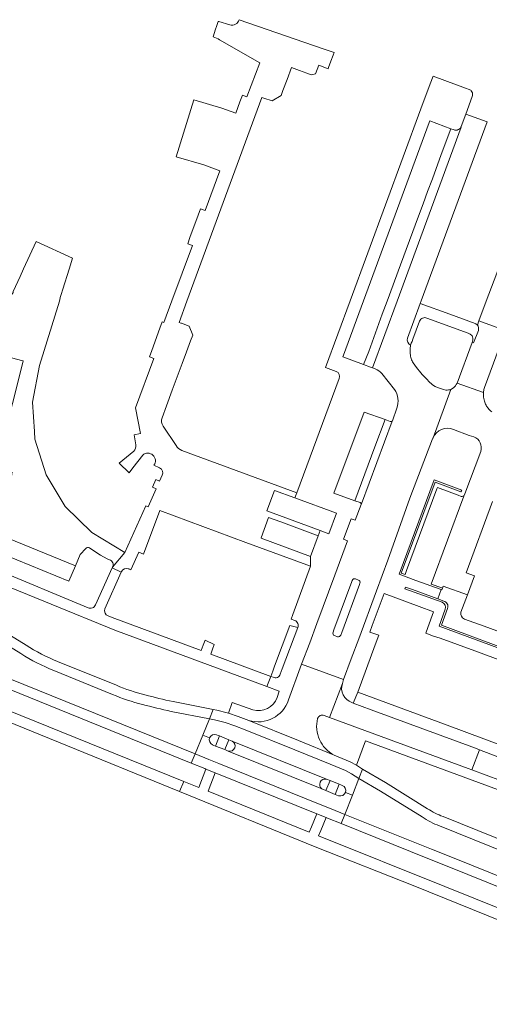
# Model space of a CAD drawing. Extents: x 146402 to 164798, y 455483 to 464134.
# Tile 84 of 256: x 154381 to 154466, y 461873 to 462051. Entities that reach past the tile are written whole.
import ezdxf

# ---------------------------------------------------------------- set-up
doc = ezdxf.new("R2010")
doc.units = 0
doc.header["$LTSCALE"] = 0.2
for name, color, linetype, lineweight in [('B-XX-VH-VERHARDING_ASFALT-GV', 252, 'CONTINUOUS', 18), ('B-XX-VH-VERHARDING_BETONSTRAATSTEEN-GV', 252, 'CONTINUOUS', 18), ('B-XX-VH-VERHARDING_STRAATBAKSTEEN-GV', 252, 'CONTINUOUS', 18), ('B-XX-VH-VERHARDING_TEGEL-GV', 252, 'CONTINUOUS', 18)]:
    doc.layers.add(name, color=color, linetype=linetype, lineweight=lineweight)

msp = doc.modelspace()

# ---------------------------------------------------------------- linework, layer by layer
at = {"layer": 'B-XX-VH-VERHARDING_ASFALT-GV'}
for points in [[(154371.783, 461943.892), (154371.091, 461942.205), (154380.922, 461936.172)], [(154381.897, 461937.685), (154371.783, 461943.892)], [(154380.922, 461936.172), (154371.091, 461942.205), (154369.912, 461939.328), (154368.483, 461935.842), (154412.466, 461918.023), (154413.857, 461921.425), (154415.061, 461924.367), (154408.141, 461925.71)], [(154398.263, 461930.425), (154387.606, 461934.759)], [(154397.557, 461928.769), (154386.947, 461933.084)], [(154386.947, 461933.084), (154397.557, 461928.769)], [(154408.141, 461925.71), (154415.061, 461924.367), (154415.756, 461926.066), (154408.484, 461927.477)], [(154439.674, 461911.06), (154440.931, 461910.567), (154442.105, 461913.557), (154440.792, 461914.385), (154439.671, 461915.007), (154436.939, 461916.145), (154430.501, 461918.759), (154421.552, 461922.395), (154419.661, 461923.096), (154417.934, 461923.694), (154416.004, 461924.154), (154415.061, 461924.367), (154413.857, 461921.425), (154415.111, 461920.912)], [(154415.111, 461920.912), (154413.857, 461921.425), (154412.466, 461918.023), (154414.941, 461917.02), (154416.795, 461916.269), (154435.129, 461908.841), (154437.079, 461908.06), (154439.559, 461907.073)], [(154415.649, 461919.655), (154415.888, 461919.519), (154416.164, 461919.441), (154416.918, 461921.261), (154416.63, 461921.359), (154416.351, 461921.487)], [(154416.351, 461921.487), (154416.63, 461921.359), (154416.918, 461921.261)], [(154416.918, 461921.261), (154418.561, 461920.583), (154419.216, 461920.34), (154436.234, 461913.45), (154436.902, 461913.203), (154438.571, 461912.511), (154438.839, 461912.403), (154439.113, 461912.307)], [(154419.216, 461920.34), (154418.561, 461920.583), (154417.86, 461918.783), (154418.464, 461918.516)], [(154438.449, 461910.453), (154438.143, 461910.562), (154437.832, 461910.697), (154436.158, 461911.377), (154435.397, 461911.678), (154418.464, 461918.516), (154417.86, 461918.783), (154416.164, 461919.441), (154415.888, 461919.519), (154415.649, 461919.655)], [(154454.556, 461908.101), (154446.961, 461912.848), (154442.77, 461915.251), (154442.105, 461913.557)], [(154435.397, 461911.678), (154436.158, 461911.377), (154436.902, 461913.203), (154436.234, 461913.45)], [(154453.563, 461906.6), (154446.036, 461911.303), (154442.105, 461913.557), (154440.931, 461910.567), (154439.559, 461907.073), (154455.236, 461900.777), (154459.037, 461899.245), (154507.779, 461879.62), (154509.428, 461883.736), (154456.695, 461904.99)], [(154442.105, 461913.557), (154446.036, 461911.303), (154453.563, 461906.6)], [(154438.571, 461912.511), (154437.832, 461910.697), (154438.143, 461910.562), (154438.449, 461910.453)], [(154439.113, 461912.307), (154438.839, 461912.403), (154438.571, 461912.511)], [(154439.559, 461907.073), (154440.931, 461910.567), (154439.674, 461911.06)], [(154456.695, 461904.99), (154509.428, 461883.736), (154510.097, 461885.406), (154457.337, 461906.672)]]:
    msp.add_lwpolyline(points, dxfattribs=at)
for points in [[(154386.947, 461933.084, -0.0494785), (154380.922, 461936.172)], [(154380.922, 461936.172, 0.0494785), (154386.947, 461933.084)], [(154387.606, 461934.759, -0.049429), (154381.897, 461937.685)], [(154403.391, 461928.708, -0.039939), (154398.263, 461930.425)], [(154402.957, 461926.961, -0.0399822), (154397.557, 461928.769)], [(154397.557, 461928.769, 0.0399822), (154402.957, 461926.961)], [(154408.484, 461927.477, -0.0127307), (154403.391, 461928.708)], [(154408.141, 461925.71, -0.012917), (154402.957, 461926.961)], [(154402.957, 461926.961, 0.012917), (154408.141, 461925.71)], [(154415.111, 461920.912, 0.4059347), (154415.649, 461919.655)], [(154415.649, 461919.655, -0.4059347), (154415.111, 461920.912)], [(154416.351, 461921.487, 0.4058773), (154415.111, 461920.912)], [(154415.111, 461920.912, -0.4058773), (154416.351, 461921.487)], [(154418.464, 461918.516, 0.8827195), (154419.216, 461920.34)], [(154436.234, 461913.45, 0.7952475), (154435.397, 461911.678)], [(154439.674, 461911.06, 0.4035813), (154439.113, 461912.307)], [(154439.113, 461912.307, -0.4035813), (154439.674, 461911.06)], [(154438.449, 461910.453, 0.4039915), (154439.674, 461911.06)], [(154439.674, 461911.06, -0.4039915), (154438.449, 461910.453)], [(154457.337, 461906.672, -0.055072), (154454.556, 461908.101)], [(154456.695, 461904.99, -0.0548629), (154453.563, 461906.6)], [(154453.563, 461906.6, 0.0548629), (154456.695, 461904.99)]]:
    msp.add_lwpolyline(points, format="xyb", dxfattribs=at)
for points in [[(154368.483, 461935.842), (154367.8, 461934.176), (154411.784, 461916.357), (154412.466, 461918.023)], [(154442.77, 461915.251), (154441.665, 461915.959), (154440.544, 461916.581), (154437.637, 461917.804), (154431.179, 461920.427), (154422.178, 461924.083), (154420.268, 461924.791), (154418.523, 461925.395), (154418.302, 461925.446), (154416.429, 461925.903), (154415.756, 461926.066), (154415.061, 461924.367), (154416.004, 461924.154), (154417.934, 461923.694), (154419.661, 461923.096), (154421.552, 461922.395), (154430.501, 461918.759), (154436.939, 461916.145), (154439.671, 461915.007), (154440.792, 461914.385), (154442.105, 461913.557)], [(154434.478, 461907.163), (154436.169, 461906.507), (154436.413, 461906.388), (154438.901, 461905.397), (154439.559, 461907.073), (154437.079, 461908.06), (154435.129, 461908.841), (154416.795, 461916.269), (154414.941, 461917.02), (154412.466, 461918.023), (154411.784, 461916.357), (154414.265, 461915.352), (154414.45, 461915.277), (154416.119, 461914.601)], [(154439.559, 461907.073), (154438.901, 461905.397), (154454.565, 461899.107), (154458.365, 461897.575), (154507.109, 461877.949), (154507.779, 461879.62), (154459.037, 461899.245), (154455.236, 461900.777)]]:
    msp.add_lwpolyline(points, close=True, dxfattribs=at)
at = {"layer": 'B-XX-VH-VERHARDING_BETONSTRAATSTEEN-GV'}
for points in [[(154463.838, 461996.385), (154468.301, 461994.727), (154470.237, 461999.936), (154470.376, 462000.322), (154469.794, 462000.536), (154470.1, 462001.36), (154473.436, 462010.387), (154473.825, 462011.447), (154477.141, 462020.456), (154477.582, 462021.635), (154479.559, 462026.953), (154479.416, 462027.007), (154475.661, 462028.411), (154467.061, 462005.02), (154465.17, 461999.936)], [(154365.14, 461935.227), (154364.189, 461932.885), (154363.777, 461931.915), (154410.436, 461913.048), (154413.154, 461911.949), (154414.45, 461915.277), (154414.265, 461915.352), (154411.784, 461916.357), (154367.8, 461934.176), (154365.373, 461935.121)], [(154434.478, 461907.163), (154416.119, 461914.601), (154414.823, 461911.274), (154433.138, 461903.868), (154433.53, 461904.846)], [(154438.901, 461905.397), (154436.413, 461906.388), (154436.169, 461906.507), (154435.237, 461904.17), (154434.832, 461903.19), (154457.668, 461894.002), (154505.792, 461874.661), (154507.109, 461877.949), (154458.365, 461897.575), (154454.565, 461899.107)]]:
    msp.add_lwpolyline(points, close=True, dxfattribs=at)
for points in [[(154435.807, 461924.957), (154436.791, 461924.595), (154439.123, 461930.782), (154439.361, 461931.485), (154431.754, 461934.265), (154431.498, 461933.576), (154429.384, 461927.794)], [(154439.123, 461930.782), (154436.791, 461924.595), (154461.87, 461915.382), (154462.564, 461915.133), (154463.916, 461918.77), (154463.227, 461919.037), (154444.335, 461926.008), (154441.088, 461927.225)], [(154441.088, 461927.225), (154440.864, 461927.309)], [(154422.178, 461924.083), (154431.179, 461920.427), (154437.637, 461917.804)], [(154436.234, 461913.45), (154419.216, 461920.34)], [(154418.464, 461918.516), (154435.397, 461911.678)]]:
    msp.add_lwpolyline(points, dxfattribs=at)
for points in [[(154440.864, 461927.309, -0.4108437), (154439.123, 461930.782)], [(154429.384, 461927.794, -0.4095352), (154422.178, 461924.083)], [(154437.637, 461917.804, -0.3481691), (154434.644, 461924.43)], [(154434.644, 461924.43, -0.4237753), (154435.807, 461924.957)], [(154419.216, 461920.34, -0.8827195), (154418.464, 461918.516)], [(154435.397, 461911.678, -0.7952475), (154436.234, 461913.45)]]:
    msp.add_lwpolyline(points, format="xyb", dxfattribs=at)
at = {"layer": 'B-XX-VH-VERHARDING_STRAATBAKSTEEN-GV'}
for points in [[(154454.834, 462032.27), (154442.958, 462000), (154439.328, 461990.133), (154439.22, 461989.84), (154442.976, 461988.461), (154443.887, 461990.847), (154446.349, 461997.589), (154447.228, 461999.936), (154449.661, 462006.5), (154452.901, 462015.327), (154453.732, 462017.531), (154454.549, 462019.78), (154455.407, 462022.06), (154457.029, 462026.491), (154458.76, 462031.137), (154454.94, 462032.56)], [(154377.429, 461990.171), (154375.82, 461983.638), (154375.247, 461981.451), (154374.719, 461979.25), (154378.59, 461978.26), (154379.66, 461982.31), (154381.367, 461989.131), (154381.284, 461989.152)], [(154446.845, 461978.512), (154443.05, 461979.87), (154437.61, 461965.19), (154441.391, 461963.824), (154445.029, 461973.558)], [(154379.305, 461968.947), (154376.41, 461969.111), (154375.43, 461955.04), (154389.64, 461949.29), (154390.816, 461952.043), (154378.576, 461957.029)], [(154430.545, 461964.327), (154426.869, 461965.678), (154425.469, 461961.989), (154435.114, 461958.425), (154436.683, 461957.842), (154438.038, 461961.558)], [(154434.758, 461957.469), (154428.012, 461959.98), (154425.781, 461960.789), (154424.425, 461957.132), (154424.404, 461957.071), (154433.383, 461953.731), (154433.383, 461953.762)]]:
    msp.add_lwpolyline(points, close=True, dxfattribs=at)
for points in [[(154450.925, 461993.241), (154453.224, 461999.497), (154453.409, 462000), (154465.314, 462032.368), (154461.471, 462033.793), (154460.641, 462031.532), (154460.612, 462031.465), (154460.594, 462031.416), (154449.014, 461999.936), (154444.585, 461987.898), (154444.575, 461987.874), (154445.054, 461987.699)], [(154451.452, 461991.801), (154451.483, 461991.979)], [(154451.575, 461989.537), (154451.512, 461989.741)], [(154452.552, 461987.922), (154451.952, 461988.752)], [(154446.283, 461986.821), (154448.587, 461983.951)], [(154454.512, 461985.692), (154453.595, 461986.68)], [(154457.878, 461983.857), (154457.423, 461983.933), (154456.332, 461984.306), (154455.923, 461984.497), (154455.446, 461984.816)], [(154464.666, 461983.422), (154459.88, 461985.125), (154459.745, 461984.856), (154459.571, 461984.601)], [(154459.226, 461984.233), (154458.769, 461983.978), (154455.534, 461975.219)], [(154455.534, 461975.219), (154458.769, 461983.978)], [(154448.984, 461980.58), (154448.181, 461978.288), (154448.162, 461978.256), (154448.154, 461978.234), (154442.567, 461963.238), (154442.524, 461963.121), (154442.521, 461963.115), (154441.445, 461960.28), (154440.73, 461960.53), (154439.36, 461956.861), (154440.05, 461956.59), (154437.759, 461950.337), (154437.758, 461950.336), (154434.533, 461941.607), (154434.525, 461941.608), (154433.212, 461938.137), (154431.754, 461934.265), (154439.361, 461931.485), (154440.704, 461935.202), (154442.082, 461938.833), (154445.303, 461947.546), (154445.304, 461947.55), (154447.36, 461953.081), (154451.34, 461964.31), (154455.453, 461975.013)], [(154459.225, 461976.707), (154462.06, 461975.65), (154462.943, 461975.389)], [(154464.159, 461972.759), (154461.261, 461965.087), (154461.145, 461964.781), (154461.101, 461964.656), (154455.209, 461948.745), (154457.123, 461948.035), (154457.239, 461947.992), (154457.39, 461948.38), (154461.753, 461946.769), (154463.05, 461950.26), (154461.53, 461950.77), (154466.32, 461963.67)], [(154437.434, 461940.018), (154437.603, 461940.478), (154437.603, 461940.479), (154440.836, 461949.198), (154440.918, 461949.404)], [(154442.301, 461948.903), (154442.218, 461948.687), (154439.01, 461939.962), (154438.84, 461939.501)], [(154441.489, 461949.68), (154442.028, 461949.472)], [(154438.244, 461939.203), (154437.678, 461939.418)], [(154515.663, 461899.932), (154507.629, 461902.864), (154500.107, 461905.609), (154499.52, 461905.823), (154476.761, 461914.27), (154477.38, 461916.05), (154473.571, 461917.461), (154471.341, 461918.287), (154470.585, 461916.245), (154463.916, 461918.77), (154462.564, 461915.133), (154467.77, 461913.197)]]:
    msp.add_lwpolyline(points, dxfattribs=at)
for points in [[(154451.483, 461991.979, -0.3991182), (154450.925, 461993.241)], [(154451.392, 461990.661, -0.0490792), (154451.452, 461991.801)], [(154451.512, 461989.741, -0.05), (154451.392, 461990.661)], [(154451.952, 461988.752, -0.0395462), (154451.575, 461989.537)], [(154453.595, 461986.68, -0.0170528), (154452.552, 461987.922)], [(154445.054, 461987.699, -0.1238359), (154446.283, 461986.821)], [(154455.446, 461984.816, -0.023216), (154454.512, 461985.692)], [(154459.571, 461984.601, -0.0462804), (154459.226, 461984.233)], [(154448.587, 461983.951, -0.2363987), (154448.984, 461980.58)], [(154458.331, 461983.872, -0.05079), (154457.878, 461983.857)], [(154458.769, 461983.978, -0.0635219), (154458.331, 461983.872)], [(154464.662, 461982.781, -0.0468099), (154464.666, 461983.422)], [(154464.83, 461981.849, -0.053833), (154464.662, 461982.781)], [(154465.132, 461981.102, -0.0562342), (154464.83, 461981.849)], [(154465.501, 461980.546, -0.05528), (154465.132, 461981.102)], [(154466.162, 461979.882, -0.0520769), (154465.501, 461980.546)], [(154455.534, 461975.219, -0.4118335), (154459.225, 461976.707)], [(154462.943, 461975.389, -0.3909754), (154464.159, 461972.759)], [(154455.453, 461975.013, -0.024328), (154455.534, 461975.219)], [(154440.918, 461949.404, -0.4238359), (154441.489, 461949.68)], [(154442.028, 461949.472, -0.4060911), (154442.301, 461948.903)], [(154437.678, 461939.418, -0.390489), (154437.434, 461940.018)], [(154438.84, 461939.501, -0.3624161), (154438.244, 461939.203)]]:
    msp.add_lwpolyline(points, format="xyb", dxfattribs=at)
at = {"layer": 'B-XX-VH-VERHARDING_TEGEL-GV'}
for points in [[(154418.741, 462049.954), (154416.776, 462050.527), (154416.63, 462050.567), (154416.629, 462050.567), (154416.333, 462049.609), (154416.198, 462049.171), (154415.771, 462047.789)], [(154436.628, 462042.224), (154437.038, 462043.34), (154437.453, 462044.457), (154437.619, 462044.907), (154435.68, 462045.62), (154420.454, 462050.864)], [(154416.919, 462047.197), (154424.18, 462043.06), (154421.82, 462036.88), (154421.03, 462037.19), (154420.59, 462036.016), (154419.83, 462033.93), (154417.293, 462034.863), (154412.256, 462036.381), (154409.055, 462026.073), (154414.08, 462024.6), (154416.98, 462023.53), (154414.31, 462016.35), (154413.47, 462016.63), (154413.04, 462015.513), (154411.55, 462011.48), (154411.14, 462010.32), (154411.99, 462010.03), (154408.27, 462000), (154406.81, 461996.06), (154406.54, 461996.17), (154406.12, 461995.033), (154404.64, 461991.01), (154404.2, 461989.86), (154405.01, 461989.55), (154401.724, 461980.663), (154402.62, 461975.97), (154401.46, 461975.75), (154401.75, 461973.949)], [(154406.516, 461978.836), (154407.31, 461980.99), (154408.34, 461983.82), (154410.15, 461988.63), (154410.921, 461990.738), (154411.66, 461992.76), (154412.04, 461993.76), (154411.39, 461995.43), (154410.011, 461995.928), (154409.959, 461995.944), (154409.896, 461995.963), (154409.581, 461996.06), (154411.007, 461999.936), (154424.581, 462036.798), (154424.925, 462036.683), (154426.44, 462036.17), (154428.06, 462037.14), (154428.383, 462038.066), (154429.122, 462040.071), (154429.909, 462042.207), (154431.366, 462041.67), (154432.726, 462041.166), (154433.466, 462040.892), (154434.281, 462041.066), (154434.853, 462042.613), (154436.541, 462041.99), (154436.628, 462042.224)], [(154462.075, 462038.262), (154461.434, 462038.496), (154457.66, 462039.87), (154455.528, 462040.647), (154455.02, 462039.27), (154453.34, 462034.73), (154440.538, 462000), (154436.09, 461987.93), (154438.014, 461987.219)], [(154460.588, 462031.419), (154460.612, 462031.465), (154460.641, 462031.532), (154461.471, 462033.793), (154462.632, 462036.955)], [(154445.054, 461987.699), (154444.575, 461987.874), (154444.243, 461987.996), (154442.976, 461988.461), (154439.22, 461989.84), (154439.328, 461990.133), (154442.958, 462000), (154454.834, 462032.27), (154454.94, 462032.56), (154458.76, 462031.137), (154459.327, 462030.926)], [(154459.911, 462030.897), (154459.986, 462030.926)], [(154389.672, 462005.705), (154390.296, 462007.727), (154383.706, 462010.718), (154381.436, 462005.755), (154380.803, 462004.37), (154379.576, 462001.687), (154379.57, 462001.52), (154378.495, 462000), (154378.168, 461999.538)], [(154397.553, 461951.786), (154399.789, 461954.469), (154393.807, 461958.069), (154388.998, 461962.798), (154385.532, 461968.536), (154383.509, 461974.94), (154383.417, 461976.36), (154383.07, 461981.68), (154384.332, 461988.309), (154387.936, 461999.957), (154388.081, 462000.561), (154388.087, 462000.585), (154388.269, 462001.167), (154388.563, 462002.109), (154389.672, 462005.705)], [(154463.138, 461995.891), (154458.59, 461997.6), (154453.224, 461999.497), (154450.925, 461993.241)], [(154377.029, 461997.482), (154375.5, 461991.27), (154375.485, 461991.207), (154375.468, 461991.139), (154375.361, 461990.718), (154377.429, 461990.171), (154381.284, 461989.152), (154381.367, 461989.131), (154379.66, 461982.31), (154378.59, 461978.26), (154374.719, 461979.25), (154374.688, 461979.258), (154372.597, 461979.791), (154371.664, 461976.211), (154372.09, 461976.106), (154374.703, 461974.488), (154378.939, 461973.373)], [(154454.415, 461996.872), (154461.9, 461994.12), (154462.109, 461994.037), (154462.246, 461993.964), (154462.561, 461993.741), (154462.601, 461993.667)], [(154451.483, 461991.979), (154451.573, 461992.311), (154451.727, 461992.665), (154451.89, 461993.043), (154453.107, 461996.341)], [(154464.854, 461984.327), (154467.479, 461991.463), (154468.301, 461994.727), (154463.838, 461996.385), (154463.55, 461995.605)], [(154463.732, 461994.644), (154462.88, 461992.39), (154462.62, 461992.463), (154459.88, 461985.125), (154464.666, 461983.422), (154464.681, 461983.56)], [(154462.62, 461992.463), (154462.88, 461992.39), (154463.732, 461994.644)], [(154462.711, 461993.241), (154462.725, 461992.945), (154462.62, 461992.463)], [(154448.587, 461983.951), (154446.283, 461986.821)], [(154438.556, 461985.94), (154430.895, 461965.275), (154430.545, 461964.327), (154438.038, 461961.558), (154436.683, 461957.842), (154435.114, 461958.425), (154434.758, 461957.469), (154433.383, 461953.762), (154433.383, 461953.731), (154433.363, 461951.963), (154430.145, 461943.215), (154429.84, 461942.42), (154430.515, 461942.158)], [(154442.342, 461963.48), (154441.391, 461963.824), (154437.61, 461965.19), (154443.05, 461979.87), (154446.845, 461978.512), (154447.785, 461978.176)], [(154448.149, 461978.238), (154448.162, 461978.256), (154448.181, 461978.288), (154448.984, 461980.58)], [(154409.067, 461973.815), (154406.693, 461977.294)], [(154447.785, 461978.176), (154446.845, 461978.512), (154445.029, 461973.558), (154441.391, 461963.824), (154442.342, 461963.48)], [(154442.524, 461963.121), (154442.567, 461963.238), (154448.154, 461978.234), (154448.162, 461978.256), (154448.149, 461978.238)], [(154462.943, 461975.389), (154462.06, 461975.65), (154459.225, 461976.707)], [(154455.453, 461975.013), (154451.34, 461964.31), (154447.36, 461953.081), (154445.304, 461947.55), (154445.303, 461947.546), (154442.082, 461938.833), (154440.704, 461935.202), (154439.361, 461931.485), (154439.123, 461930.782)], [(154401.37, 461972.81), (154398.762, 461970.647), (154400.531, 461968.885), (154401.22, 461969.776), (154403.018, 461972.099)], [(154400.628, 461951.427), (154400.83, 461951.31), (154400.846, 461951.346), (154402.3, 461954.54), (154403.156, 461954.154), (154406.07, 461962.055), (154421.687, 461956.281), (154433.363, 461951.963), (154433.383, 461953.731), (154424.404, 461957.071), (154424.425, 461957.132), (154425.781, 461960.789), (154428.012, 461959.98), (154434.758, 461957.469), (154435.114, 461958.425), (154425.469, 461961.989), (154426.869, 461965.678), (154430.545, 461964.327), (154430.895, 461965.275), (154410.083, 461972.943)], [(154461.145, 461964.781), (154461.261, 461965.087), (154464.159, 461972.759)], [(154405.04, 461970.25), (154406.06, 461969.76)], [(154379.43, 461968.94), (154379.305, 461968.947), (154378.576, 461957.029), (154390.816, 461952.043), (154391.69, 461954.09), (154392.686, 461955.207)], [(154406.55, 461968.429), (154406.04, 461967.35), (154405.37, 461967.66), (154404.748, 461966.296), (154405.46, 461965.97), (154403.99, 461962.75), (154403.585, 461962.931), (154399.789, 461954.469), (154397.553, 461951.786), (154397.493, 461951.655), (154399.113, 461950.875), (154399.172, 461951.003)], [(154457.164, 461945.45), (154450.42, 461947.909), (154450.53, 461948.21), (154451.793, 461947.751), (154456.413, 461946.072), (154457.014, 461947.733), (154452.449, 461949.417), (154449.38, 461950.55), (154455.74, 461967.62), (154460.73, 461965.75), (154460.586, 461965.443), (154455.93, 461967.211), (154449.79, 461950.74), (154450.49, 461950.495), (154450.76, 461951.225), (154456.219, 461965.948), (154456.32, 461966.22), (154460.083, 461964.813), (154460.648, 461964.602)], [(154429.384, 461927.794), (154431.498, 461933.576), (154431.754, 461934.265), (154433.212, 461938.137), (154434.525, 461941.608), (154434.533, 461941.607), (154437.758, 461950.336), (154437.759, 461950.337), (154440.05, 461956.59), (154439.36, 461956.861), (154440.73, 461960.53), (154441.445, 461960.28), (154442.521, 461963.115), (154442.524, 461963.121)], [(154393.115, 461944.456), (154375.98, 461951.578), (154367.127, 461955.208), (154367.058, 461955.233), (154367.048, 461955.218), (154366.196, 461953.382), (154374.863, 461949.805), (154397.98, 461940.38), (154425.486, 461930.219), (154426.173, 461932.049), (154415.3, 461936.05), (154415.648, 461936.987), (154415.957, 461937.818), (154414.274, 461938.575)], [(154393.344, 461955.289), (154393.614, 461955.093), (154395.365, 461953.982), (154396.578, 461953.34), (154397.012, 461953.135)], [(154396.123, 461944.286), (154399.113, 461950.875), (154397.493, 461951.655), (154394.442, 461944.986)], [(154440.864, 461927.309), (154441.088, 461927.225), (154441.9, 461929.19), (154445.07, 461937.735), (154445.718, 461939.482), (154444.118, 461940.065), (154444.541, 461941.22), (154446.669, 461947.047), (154453.035, 461944.693), (154455.64, 461943.73), (154454.583, 461940.873), (154454.2, 461939.88), (154455.619, 461939.328), (154456.799, 461938.958), (154463.076, 461936.639), (154468.44, 461934.655)], [(154460.592, 461943.643), (154461.753, 461946.769), (154457.39, 461948.38), (154457.239, 461947.992), (154457.13, 461947.69), (154457.014, 461947.733), (154456.413, 461946.072), (154457.46, 461945.68)], [(154468.44, 461934.655), (154469.55, 461934.25), (154470.467, 461933.914), (154475.099, 461932.217), (154475.761, 461934.046), (154471.168, 461935.749), (154456.618, 461941.142), (154457.744, 461944.176)], [(154458.143, 461944.338), (154457.04, 461941.335), (154475.871, 461934.34), (154475.761, 461934.046), (154475.099, 461932.217), (154486.776, 461927.864), (154487.94, 461927.43), (154494.023, 461925.181), (154499.57, 461923.13), (154500.693, 461922.714), (154517.752, 461916.392), (154518.89, 461915.97), (154526.265, 461913.26), (154528.77, 461912.29), (154536.19, 461909.55), (154537.33, 461909.128), (154554.307, 461902.842), (154555.42, 461902.43), (154561.34, 461900.235)], [(154414.274, 461938.575), (154413.946, 461937.688), (154413.6, 461936.75), (154397.49, 461942.68), (154396.758, 461942.989)], [(154467.06, 461940.28), (154464.79, 461941.11), (154461.2, 461942.407)], [(154431.049, 461940.857), (154429.628, 461941.251), (154426.866, 461933.892), (154426.525, 461932.984), (154426.173, 461932.049), (154426.598, 461931.893)], [(154431.049, 461940.857), (154428.248, 461933.395), (154427.889, 461932.438)], [(154427.889, 461932.438), (154428.248, 461933.395), (154431.049, 461940.857)], [(154426.598, 461931.893), (154426.173, 461932.049), (154425.486, 461930.219), (154427.721, 461929.393), (154427.331, 461928.202)], [(154422.918, 461925.992), (154419.212, 461927.346), (154418.523, 461925.395), (154420.268, 461924.791), (154422.178, 461924.083)], [(154437.637, 461917.804), (154440.544, 461916.581), (154441.665, 461915.959), (154443.314, 461920.391), (154467.175, 461911.556), (154467.335, 461912.009), (154467.77, 461913.197), (154462.564, 461915.133), (154461.87, 461915.382), (154436.791, 461924.595), (154435.807, 461924.957)]]:
    msp.add_lwpolyline(points, dxfattribs=at)
for points in [[(154420.454, 462050.864, -0.4107362), (154418.741, 462049.954)], [(154415.771, 462047.789, -0.0657793), (154416.919, 462047.197)], [(154462.554, 462037.829, 0.1601229), (154462.075, 462038.262)], [(154462.632, 462036.955, 0.2220376), (154462.554, 462037.829)], [(154459.327, 462030.926, 0.142113), (154459.911, 462030.897)], [(154459.986, 462030.926, 0.1981195), (154460.588, 462031.419)], [(154453.107, 461996.341, -0.4150209), (154454.415, 461996.872)], [(154463.55, 461995.605, 0.1316531), (154463.138, 461995.891)], [(154463.732, 461994.644, 0.2664876), (154463.55, 461995.605)], [(154463.55, 461995.605, -0.2664876), (154463.732, 461994.644)], [(154450.925, 461993.241, 0.3991182), (154451.483, 461991.979)], [(154462.601, 461993.667, -0.0705666), (154462.711, 461993.241)], [(154438.014, 461987.219, -0.4112862), (154438.556, 461985.94)], [(154446.283, 461986.821, 0.1238359), (154445.054, 461987.699)], [(154464.681, 461983.56, -0.0558671), (154464.854, 461984.327)], [(154448.984, 461980.58, 0.2363987), (154448.587, 461983.951)], [(154406.693, 461977.294, -0.2483814), (154406.516, 461978.836)], [(154448.149, 461978.238, -0.3846854), (154447.785, 461978.176)], [(154447.785, 461978.176, 0.3846854), (154448.149, 461978.238)], [(154459.225, 461976.707, 0.4118335), (154455.534, 461975.219)], [(154464.159, 461972.759, 0.3909754), (154462.943, 461975.389)], [(154401.75, 461973.949, -0.273637), (154401.37, 461972.81)], [(154410.083, 461972.943, -0.1832471), (154409.067, 461973.815)], [(154455.534, 461975.219, 0.024328), (154455.453, 461975.013)], [(154403.018, 461972.099, -0.8816897), (154405.04, 461970.25)], [(154406.06, 461969.76, -0.4013022), (154406.55, 461968.429)], [(154460.648, 461964.602, 0.2550586), (154461.145, 461964.781)], [(154442.342, 461963.48, -0.2965885), (154442.536, 461963.236)], [(154442.536, 461963.236, 0.2965885), (154442.342, 461963.48)], [(154442.536, 461963.236, -0.104122), (154442.524, 461963.121)], [(154442.524, 461963.121, 0.104122), (154442.536, 461963.236)], [(154392.686, 461955.207, -0.3890759), (154393.344, 461955.289)], [(154397.012, 461953.135, -0.4516423), (154397.553, 461951.786)], [(154399.172, 461951.003, -0.4032832), (154400.494, 461951.498)], [(154400.494, 461951.498, -0.0353095), (154400.628, 461951.427)], [(154457.744, 461944.176, 0.4111385), (154457.164, 461945.45)], [(154457.46, 461945.68, -0.4656961), (154458.143, 461944.338)], [(154394.442, 461944.986, -0.4400261), (154393.115, 461944.456)], [(154396.758, 461942.989, -0.4060135), (154396.123, 461944.286)], [(154461.2, 461942.407, -0.3675297), (154460.592, 461943.643)], [(154430.515, 461942.158, -0.4288919), (154431.049, 461940.857)], [(154427.889, 461932.438, -0.4640175), (154426.598, 461931.893)], [(154426.598, 461931.893, 0.4640175), (154427.889, 461932.438)], [(154439.123, 461930.782, 0.4108437), (154440.864, 461927.309)], [(154422.178, 461924.083, 0.4095352), (154429.384, 461927.794)], [(154427.331, 461928.202, -0.3996919), (154422.918, 461925.992)], [(154434.644, 461924.43, 0.3481691), (154437.637, 461917.804)], [(154435.807, 461924.957, 0.4237753), (154434.644, 461924.43)]]:
    msp.add_lwpolyline(points, format="xyb", dxfattribs=at)
for points in [[(154363.456, 461935.896), (154362.513, 461933.533), (154362.122, 461932.564), (154355.844, 461935.084), (154343.501, 461940.031), (154340.856, 461941.097), (154340.199, 461939.482), (154343.896, 461938.001), (154409.681, 461911.197), (154410.436, 461913.048), (154363.777, 461931.915), (154364.189, 461932.885), (154365.14, 461935.227)], [(154441.088, 461927.225), (154444.335, 461926.008), (154463.227, 461919.037), (154463.916, 461918.77), (154470.585, 461916.245), (154471.341, 461918.287), (154458.098, 461923.191), (154441.9, 461929.19)], [(154418.561, 461920.583), (154416.918, 461921.261), (154416.164, 461919.441), (154417.86, 461918.783)], [(154434.478, 461907.163), (154433.53, 461904.846), (154433.138, 461903.868), (154414.823, 461911.274), (154416.119, 461914.601), (154414.45, 461915.277), (154413.154, 461911.949), (154410.436, 461913.048), (154409.681, 461911.197), (154434.211, 461901.203), (154452.223, 461894.102), (154505.003, 461872.707), (154505.07, 461872.873), (154505.792, 461874.661), (154457.668, 461894.002), (154434.832, 461903.19), (154435.237, 461904.17), (154436.169, 461906.507)], [(154437.832, 461910.697), (154438.571, 461912.511), (154436.902, 461913.203), (154436.158, 461911.377)]]:
    msp.add_lwpolyline(points, close=True, dxfattribs=at)

doc.saveas('drawing.dxf')
